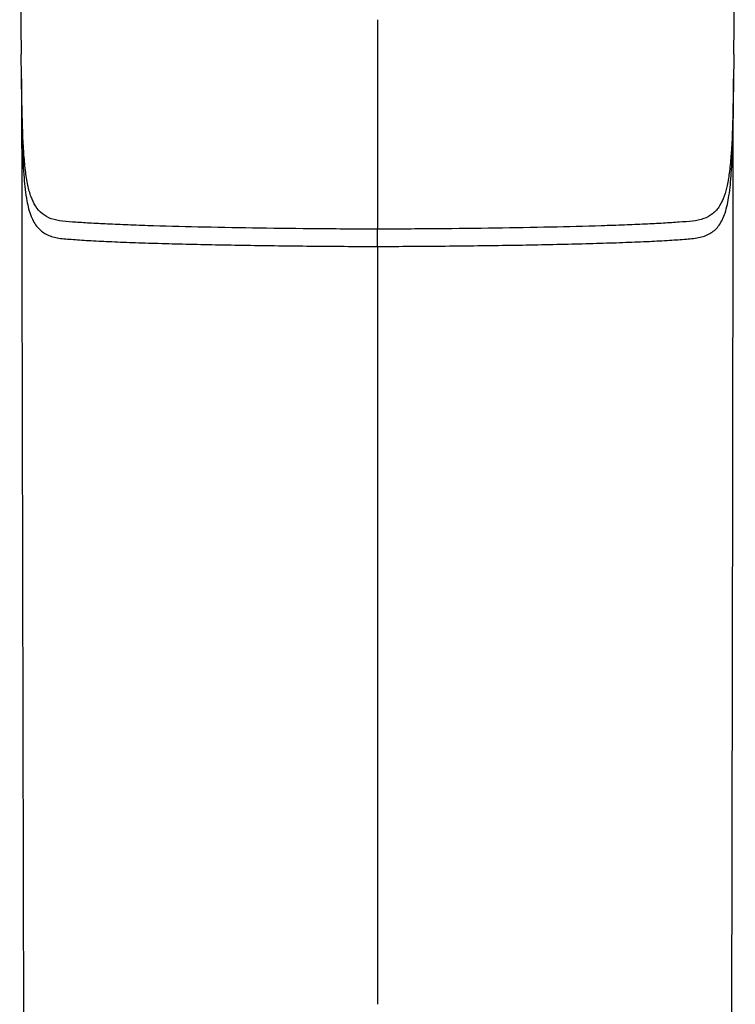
# Model space of a CAD drawing. Header units: millimetres. Extents: x 0 to 420, y 0 to 297.
# Tile 32 of 37: x 301 to 330, y 156 to 195. Entities that reach past the tile are written whole.
import ezdxf

# ---------------------------------------------------------------- set-up
doc = ezdxf.new("R2010")
doc.units = ezdxf.units.MM
doc.header["$LTSCALE"] = 23.1
doc.layers.add('20_ALL_FEATURES', color=7, linetype='CONTINUOUS')

msp = doc.modelspace()

# ---------------------------------------------------------------- linework, layer by layer
at = {"layer": '20_ALL_FEATURES', "color": 7}
for p, q in [((300.958, 198.854), (301.015, 193.808)), ((329.663, 193.808), (329.72, 198.855)), ((315.339, 195.197), (315.339, 186.773)), ((301.017, 193.756), (301.016, 193.808)), ((301.021, 193.461), (301.017, 193.756)), ((329.663, 193.756), (329.657, 193.334)), ((329.663, 193.808), (329.663, 193.756)), ((301.028, 192.82), (301.035, 191.126)), ((329.647, 192.068), (329.65, 192.824)), ((329.641, 190.358), (329.647, 192.068)), ((301.035, 191.126), (301.041, 188.879)), ((329.636, 187.94), (329.641, 190.358)), ((301.041, 188.879), (301.045, 185.262)), ((315.339, 188.781), (315.339, 188.097)), ((301.589, 187.707), (301.596, 187.696)), ((329.627, 176.903), (329.636, 187.94)), ((301.045, 185.262), (301.137, 139.813)), ((329.541, 139.815), (329.627, 176.903))]:
    msp.add_line(p, q, dxfattribs=at)
for points, knots in [([(301.59, 187.705), (301.519, 187.819), (301.394, 188.092), (301.268, 188.575), (301.178, 189.173), (301.092, 190.18), (301.047, 191.623), (301.029, 192.827), (301.021, 193.461)], [0, 0, 0, 0, 0.068872, 0.1533, 0.256593, 0.379951, 0.673477, 1, 1, 1, 1]), ([(329.657, 193.334), (329.649, 192.712), (329.631, 191.534), (329.584, 190.124), (329.497, 189.14), (329.387, 188.431), (329.244, 187.953), (329.089, 187.707)], [0, 0, 0, 0, 0.327562, 0.620735, 0.743791, 0.846866, 1, 1, 1, 1]), ([(301.03, 192.733), (301.033, 192.258), (301.04, 191.339), (301.063, 190.037), (301.114, 188.903), (301.189, 188.214), (301.247, 187.91)], [0, 0, 0, 0, 0.295149, 0.57023, 0.808438, 1, 1, 1, 1]), ([(329.466, 188.114), (329.512, 188.416), (329.574, 189.09), (329.635, 190.632), (329.642, 191.87), (329.648, 192.737)], [0, 0, 0, 0, 0.198192, 0.438096, 1, 1, 1, 1]), ([(315.339, 186.078), (316.247, 186.082), (318.031, 186.093), (320.233, 186.12), (321.928, 186.15), (323.124, 186.177), (324.25, 186.207), (325.29, 186.242), (326.223, 186.28), (327.035, 186.323), (327.716, 186.37), (328.284, 186.417), (328.682, 186.567), (328.927, 186.758), (329.144, 187.012), (329.347, 187.471), (329.429, 187.881), (329.466, 188.114)], [0, 0, 0, 0, 0.179761, 0.353162, 0.436004, 0.515271, 0.589991, 0.659066, 0.721299, 0.77492, 0.819876, 0.856554, 0.88747, 0.902248, 0.917605, 0.95327, 1, 1, 1, 1]), ([(301.247, 187.91), (301.287, 187.698), (301.378, 187.323), (301.6, 186.911), (301.828, 186.689), (302.086, 186.523), (302.399, 186.427), (302.744, 186.385), (303.043, 186.364), (303.372, 186.34), (303.876, 186.309), (304.583, 186.273), (305.517, 186.236), (306.552, 186.202), (307.668, 186.173), (308.85, 186.147), (310.521, 186.118), (312.69, 186.091), (314.446, 186.08), (315.339, 186.077)], [0, 0, 0, 0, 0.043424, 0.077059, 0.092005, 0.106751, 0.138447, 0.156494, 0.176462, 0.198541, 0.222794, 0.277609, 0.34072, 0.410361, 0.48539, 0.564786, 0.647616, 0.820724, 1, 1, 1, 1]), ([(315.339, 186.772), (314.537, 186.775), (312.953, 186.785), (310.63, 186.811), (308.431, 186.85), (306.707, 186.893), (305.443, 186.936), (304.613, 186.971), (303.877, 187.007), (303.241, 187.051), (302.699, 187.084), (302.237, 187.169), (301.85, 187.372), (301.665, 187.586), (301.59, 187.705)], [0, 0, 0, 0, 0.17254, 0.340382, 0.499281, 0.64524, 0.711116, 0.771011, 0.823887, 0.869447, 0.907979, 0.940551, 0.969786, 1, 1, 1, 1]), ([(329.089, 187.707), (329.014, 187.588), (328.829, 187.373), (328.442, 187.17), (327.98, 187.085), (327.438, 187.053), (326.802, 187.008), (326.066, 186.972), (325.236, 186.937), (323.972, 186.894), (322.248, 186.851), (320.049, 186.812), (317.726, 186.785), (316.142, 186.776), (315.339, 186.773)], [0, 0, 0, 0, 0.030218, 0.059455, 0.092029, 0.130562, 0.176121, 0.228996, 0.288889, 0.354764, 0.500722, 0.659619, 0.827461, 1, 1, 1, 1]), ([(315.339, 186.078), (315.34, 186.138), (315.339, 186.267), (315.339, 186.459), (315.341, 186.63), (315.338, 186.732), (315.339, 186.773)], [0, 0, 0, 0, 0.258585, 0.558807, 0.826148, 1, 1, 1, 1]), ([(315.339, 186.078), (315.339, 183.537), (315.338, 173.379), (315.339, 163.22), (315.339, 155.604)], [0, 0, 0, 0, 0.25019, 1, 1, 1, 1])]:
    msp.add_open_spline(points, degree=3, knots=knots, dxfattribs=at)

doc.saveas('drawing.dxf')
